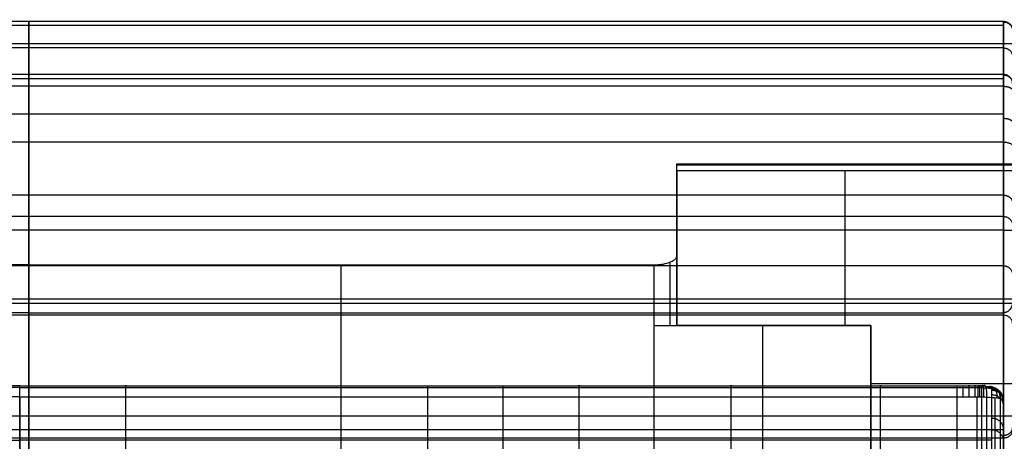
# Model space of a CAD drawing. Header units: millimetres. Extents: x -2518 to 1282, y -1102 to -49.
# Tile 88 of 154: x -1049 to -624, y -233 to -51. Entities that reach past the tile are written whole.
import ezdxf

# ---------------------------------------------------------------- set-up
doc = ezdxf.new("R2010")
doc.units = ezdxf.units.MM
for name, color, linetype, true_color in [('Patt 1$Calque 24', 7, 'Continuous', 0xff000d), ('Patt 1$SOLIDE', 7, 'Continuous', 0x0070ff), ('Patt 1$SOLIDE2', 7, 'Continuous', 0xffffff)]:
    doc.layers.add(name, color=color, linetype=linetype, true_color=true_color)

msp = doc.modelspace()

# ---------------------------------------------------------------- linework, layer by layer
at = {"layer": 'Patt 1$Calque 24'}
for p, q in [((-765.43, -183.2, -305.01), (-765.43, -132.4, -305.01)), ((-765.43, -183.2, -254.51), (-765.43, -152.9, -254.51)), ((-910.43, -342.13, -244.51), (-910.43, -156.96, -244.51)), ((-775.43, -156.96, -244.51), (-775.43, -183.2, -244.51)), ((-768.36, -183.2, -247.44), (-768.36, -155.77, -247.44)), ((-775.43, -183.2, -244.51), (-775.43, -342.13, -244.51)), ((-775.43, -183.2, -244.51), (-681.65, -183.2, -244.51)), ((-681.65, -183.2, -300.01), (-765.43, -183.2, -300.01)), ((-728.54, -183.2, -244.51), (-728.54, -342.13, -244.51)), ((-728.54, -183.2, -355.51), (-728.54, -183.2, -244.51)), ((-681.65, -183.2, -244.51), (-681.65, -183.2, -355.51)), ((-681.65, -183.2, -244.51), (-681.65, -342.13, -244.51)), ((-681.65, -310.5, -300.01), (-681.65, -183.2, -300.01))]:
    msp.add_line(p, q, dxfattribs=at)
at = {"layer": 'Patt 1$Calque 24', "extrusion": (0, 1, 0)}
msp.add_arc((775.43, -254.51, -183.2), 10, 90, 180, dxfattribs=at)
at = {"layer": 'Patt 1$Calque 24'}
msp.add_rational_spline([(-765.43, -116.34, -355.51), (-765.43, -114.83, -355.51), (-765.43, -113.93, -354.3), (-765.43, -113.03, -353.09), (-765.43, -113.46, -351.65)], [1, 0.893797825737, 1, 0.893797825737, 1], degree=2, knots=[187.105039, 187.105039, 187.105039, 189.895357, 189.895357, 192.685675, 192.685675, 192.685675], dxfattribs=at)
for points, degree in [([(-620.43, -113.46, -351.65), (-692.93, -113.46, -351.65), (-765.43, -113.46, -351.65)], 2), ([(-765.43, -152.9, -254.51), (-765.43, -144.36, -275.55), (-765.43, -131.84, -306.38), (-765.43, -113.46, -351.65)], 3), ([(-620.43, -113.93, -354.3), (-692.93, -113.93, -354.3), (-765.43, -113.93, -354.3)], 2), ([(-620.43, -116.34, -355.51), (-692.93, -116.34, -355.51), (-765.43, -116.34, -355.51)], 2), ([(-765.43, -116.34, -355.51), (-765.43, -149.77, -355.51), (-765.43, -183.2, -355.51)], 2), ([(-692.93, -116.34, -355.51), (-692.93, -138.62, -355.51), (-692.93, -160.91, -355.51), (-692.93, -183.2, -355.51)], 3), ([(-1045.43, -156.96, -244.51), (-1180.43, -156.96, -244.51), (-1315.43, -156.96, -244.51)], 2), ([(-1045.43, -156.96, -244.51), (-910.43, -156.96, -244.51), (-775.43, -156.96, -244.51)], 2), ([(-1045.43, -156.96, -244.51), (-1045.43, -249.55, -244.51), (-1045.43, -342.13, -244.51)], 2), ([(-620.43, -171.79, -208.06), (-1045.43, -171.79, -208.06), (-1470.43, -171.79, -208.06)], 2), ([(-620.43, -173.74, -204.32), (-1045.43, -173.74, -204.32), (-1470.43, -173.74, -204.32)], 2), ([(-1045.43, -177.71, -200.51), (-1255.93, -177.71, -200.51), (-1466.43, -177.71, -200.51)], 2), ([(-1045.43, -177.71, -200.51), (-834.93, -177.71, -200.51), (-624.43, -177.71, -200.51)], 2), ([(-1045.43, -177.71, -200.51), (-1045.43, -485.24, -200.51), (-1045.43, -792.77, -200.51), (-1045.43, -1100.31, -200.51)], 3), ([(-624.43, -1100.31, -200.51), (-624.43, -639.01, -200.51), (-624.43, -177.71, -200.51)], 2), ([(-681.65, -183.2, -355.51), (-723.54, -183.2, -355.51), (-765.43, -183.2, -355.51)], 2), ([(-765.43, -183.2, -254.51), (-765.43, -183.2, -305.01), (-765.43, -183.2, -355.51)], 2), ([(-681.65, -300.54, -355.51), (-681.65, -241.87, -355.51), (-681.65, -183.2, -355.51)], 2), ([(-620.43, -208.44, -355.51), (-651.04, -208.44, -355.51), (-681.65, -208.44, -355.51)], 2)]:
    msp.add_open_spline(points, degree=degree, dxfattribs=at)
for points, knots in [([(-775.43, -156.96, -244.51), (-774.74, -156.96, -244.51), (-774.06, -156.94, -244.58), (-772.73, -156.82, -244.85), (-772.08, -156.74, -245.06), (-770.21, -156.41, -245.87), (-769.11, -156.1, -246.64), (-767.3, -155.33, -248.54), (-766.6, -154.88, -249.63), (-765.67, -153.92, -252), (-765.43, -153.41, -253.25), (-765.43, -152.9, -254.51)], [0, 0, 0, 0, 2.057909, 2.057909, 4.11551, 4.11551, 8.239387, 8.239387, 12.330217, 12.330217, 16.418159, 16.418159, 16.418159, 16.418159]), ([(-620.43, -173.6, -204.51), (-620.43, -173.65, -204.44), (-620.43, -173.69, -204.38), (-620.43, -173.74, -204.32), (-620.45, -173.95, -204.04), (-620.49, -174.17, -203.76), (-620.64, -174.68, -203.18), (-620.76, -174.97, -202.88), (-621.06, -175.55, -202.33), (-621.25, -175.84, -202.06), (-621.65, -176.35, -201.62), (-621.86, -176.57, -201.43), (-622.24, -176.9, -201.16), (-622.38, -177.01, -201.06), (-622.7, -177.22, -200.9), (-622.87, -177.31, -200.82), (-623.16, -177.45, -200.71), (-623.28, -177.5, -200.67), (-623.48, -177.56, -200.62), (-623.56, -177.59, -200.6), (-623.79, -177.64, -200.55), (-623.95, -177.67, -200.53), (-624.16, -177.69, -200.52), (-624.21, -177.7, -200.51), (-624.29, -177.7, -200.51), (-624.32, -177.7, -200.51), (-624.36, -177.71, -200.51), (-624.38, -177.71, -200.51), (-624.4, -177.71, -200.51), (-624.42, -177.71, -200.51), (-624.43, -177.71, -200.51)], [0, 0, 0, 0, 0.229358, 0.229358, 0.229358, 1.299051, 1.299051, 2.591565, 2.591565, 3.883697, 3.883697, 4.959429, 4.959429, 5.577891, 5.577891, 6.196745, 6.196745, 6.608174, 6.608174, 6.849396, 6.849396, 7.335348, 7.335348, 7.497773, 7.497773, 7.57897, 7.57897, 7.619565, 7.619565, 7.660162, 7.660162, 7.660162, 7.660162])]:
    msp.add_open_spline(points, degree=3, knots=knots, dxfattribs=at)
at = {"layer": 'Patt 1$SOLIDE', "extrusion": (-1, 0, 0)}
msp.add_arc((61.42, 338.73, 624.43), 10, 90, 193.7653, dxfattribs=at)
at = {"layer": 'Patt 1$SOLIDE'}
for points in [[(-624.43, -51.71, 336.35), (-1045.43, -51.71, 336.35), (-1466.43, -51.71, 336.35)], [(-624.43, -53.55, 344.9), (-1045.43, -53.55, 344.9), (-1466.43, -53.55, 344.9)], [(-1045.43, -51.71, 336.35), (-1045.43, -63.19, 302.62), (-1045.43, -74.67, 268.9)], [(-624.43, -51.71, 336.35), (-624.43, -63.19, 302.62), (-624.43, -74.67, 268.9)], [(-624.43, -61.42, 348.73), (-1045.43, -61.42, 348.73), (-1466.43, -61.42, 348.73)], [(-624.43, -63.19, 302.62), (-1045.43, -63.19, 302.62), (-1466.43, -63.19, 302.62)], [(-1045.43, -222.47, 348.73), (-1045.43, -141.95, 348.73), (-1045.43, -61.42, 348.73)], [(-624.43, -222.47, 348.73), (-624.43, -141.95, 348.73), (-624.43, -61.42, 348.73)], [(-624.43, -74.67, 268.9), (-1045.43, -74.67, 268.9), (-1466.43, -74.67, 268.9)], [(-624.43, -76.52, 265.1), (-1045.43, -76.52, 265.1), (-1466.43, -76.52, 265.1)], [(-624.43, -79.77, 262.4), (-1045.43, -79.77, 262.4), (-1466.43, -79.77, 262.4)], [(-1045.43, -79.77, 262.4), (-1045.43, -91.83, 256.13), (-1045.43, -103.89, 249.87)], [(-624.43, -79.77, 262.4), (-624.43, -91.83, 256.13), (-624.43, -103.89, 249.87)], [(-624.43, -91.83, 256.13), (-1045.43, -91.83, 256.13), (-1466.43, -91.83, 256.13)], [(-624.43, -103.89, 249.87), (-1045.43, -103.89, 249.87), (-1466.43, -103.89, 249.87)], [(-624.43, -126.85, 229.59), (-1045.43, -126.85, 229.59), (-1466.43, -126.85, 229.59)], [(-624.43, -136.06, 200.92), (-1045.43, -136.06, 200.92), (-1466.43, -136.06, 200.92)], [(-1045.43, -136.06, 200.92), (-1045.43, -157.42, 0.62), (-1045.43, -178.77, -199.68)], [(-624.43, -136.06, 200.92), (-624.43, -157.42, 0.62), (-624.43, -178.77, -199.68)], [(-624.43, -141.95, 348.73), (-1045.43, -141.95, 348.73), (-1466.43, -141.95, 348.73)], [(-624.43, -157.42, 0.62), (-1045.43, -157.42, 0.62), (-1466.43, -157.42, 0.62)], [(-624.43, -178.77, -199.68), (-1045.43, -178.77, -199.68), (-1466.43, -178.77, -199.68)], [(-1045.43, -178.77, -199.68), (-1045.43, -635.29, -200.4), (-1045.43, -1091.82, -201.11)], [(-624.43, -178.77, -199.68), (-624.43, -635.29, -200.4), (-624.43, -1091.82, -201.11)], [(-624.43, -222.47, 348.73), (-1045.43, -222.47, 348.73), (-1466.43, -222.47, 348.73)], [(-624.43, -228.35, 346.82), (-1045.43, -228.35, 346.82), (-1466.43, -228.35, 346.82)], [(-624.43, -231.98, 341.83), (-1045.43, -231.98, 341.83), (-1466.43, -231.98, 341.83)], [(-1045.43, -353.89, -108.26), (-1045.43, -292.94, 116.79), (-1045.43, -231.98, 341.83)], [(-624.43, -353.89, -108.26), (-624.43, -292.94, 116.79), (-624.43, -231.98, 341.83)]]:
    msp.add_open_spline(points, degree=2, dxfattribs=at)
msp.add_rational_spline([(-1045.43, -61.42, 348.73), (-1045.43, -56.55, 348.73), (-1045.43, -53.55, 344.9), (-1045.43, -50.55, 341.08), (-1045.43, -51.71, 336.35)], [1, 0.899242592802, 1, 0.899242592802, 1], degree=2, knots=[8411.832073, 8411.832073, 8411.832073, 8420.8873, 8420.8873, 8429.942526, 8429.942526, 8429.942526], dxfattribs=at)
for points, knots in [([(-624.43, -51.71, 336.35), (-624.21, -51.71, 336.35), (-623.77, -51.74, 336.36), (-623.11, -51.9, 336.41), (-622.46, -52.18, 336.49), (-621.86, -52.58, 336.61), (-621.34, -53.08, 336.76), (-620.92, -53.65, 336.93), (-620.63, -54.28, 337.11), (-620.47, -54.92, 337.29), (-620.43, -55.34, 337.41), (-620.43, -55.55, 337.47)], [0, 0, 0, 0, 0.647554, 1.330635, 2.041607, 2.770486, 3.505639, 4.23482, 4.946366, 5.630242, 6.278737, 6.278737, 6.278737, 6.278737]), ([(-620.43, -78.52, 270), (-620.43, -78.32, 269.94), (-620.47, -77.89, 269.82), (-620.63, -77.25, 269.64), (-620.92, -76.62, 269.46), (-621.34, -76.05, 269.3), (-621.86, -75.55, 269.15), (-622.46, -75.15, 269.04), (-623.11, -74.87, 268.95), (-623.77, -74.71, 268.91), (-624.21, -74.67, 268.9), (-624.43, -74.67, 268.9)], [-6.279142, -6.279142, -6.279142, -6.279142, -5.630607, -4.94667, -4.235047, -3.505787, -2.770568, -2.041642, -1.330645, -0.647555, 0, 0, 0, 0]), ([(-624.43, -103.89, 249.87), (-624.21, -103.89, 249.87), (-623.77, -103.91, 249.9), (-623.11, -103.98, 250.05), (-622.46, -104.12, 250.31), (-621.86, -104.3, 250.67), (-621.34, -104.54, 251.14), (-620.92, -104.81, 251.67), (-620.63, -105.11, 252.25), (-620.47, -105.41, 252.84), (-620.43, -105.61, 253.24), (-620.43, -105.71, 253.43)], [0, 0, 0, 0, 0.647551, 1.330604, 2.041488, 2.770183, 3.505018, 4.233722, 4.944621, 5.627693, 6.275045, 6.275045, 6.275045, 6.275045]), ([(-624.43, -136.06, 200.92), (-624.21, -136.06, 200.92), (-623.77, -136.1, 200.93), (-623.11, -136.27, 200.94), (-622.46, -136.56, 200.96), (-621.86, -136.97, 200.99), (-621.34, -137.49, 201.03), (-620.92, -138.09, 201.07), (-620.63, -138.73, 201.12), (-620.47, -139.4, 201.16), (-620.43, -139.84, 201.2), (-620.43, -140.05, 201.21)], [0, 0, 0, 0, 0.647553, 1.330629, 2.04158, 2.770406, 3.505445, 4.234421, 4.945643, 5.629063, 6.27698, 6.27698, 6.27698, 6.27698]), ([(-620.43, -182.37, -195.69), (-620.43, -182.18, -195.9), (-620.46, -181.78, -196.34), (-620.63, -181.19, -197), (-620.92, -180.61, -197.65), (-621.33, -180.07, -198.24), (-621.84, -179.6, -198.76), (-622.44, -179.23, -199.18), (-623.09, -178.96, -199.48), (-623.76, -178.81, -199.65), (-624.21, -178.77, -199.68), (-624.43, -178.77, -199.68)], [-7.393482, -7.393482, -7.393482, -7.393482, -6.524584, -5.619086, -4.700267, -3.793873, -2.923524, -2.106044, -1.348636, -0.649258, 0, 0, 0, 0]), ([(-620.43, -228.15, 340.68), (-620.43, -228.36, 340.74), (-620.47, -228.78, 340.87), (-620.63, -229.42, 341.07), (-620.92, -230.04, 341.25), (-621.34, -230.61, 341.43), (-621.86, -231.11, 341.57), (-622.46, -231.51, 341.69), (-623.11, -231.79, 341.78), (-623.77, -231.95, 341.82), (-624.21, -231.98, 341.83), (-624.43, -231.98, 341.83)], [-6.276425, -6.276425, -6.276425, -6.276425, -5.628553, -4.945217, -4.234101, -3.505235, -2.77029, -2.04153, -1.330615, -0.647552, 0, 0, 0, 0])]:
    msp.add_open_spline(points, degree=3, knots=knots, dxfattribs=at)
for points, weights in [([(-624.43, -51.96, 341.99), (-620.43, -51.96, 341.99), (-620.43, -55.75, 340.69)], [1, 0.707106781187, 1]), ([(-620.43, -61.42, 344.73), (-620.43, -61.42, 348.73), (-624.43, -61.42, 348.73)], [1, 0.707106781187, 1]), ([(-624.43, -63.22, 302.53), (-620.43, -63.22, 302.53), (-620.43, -67.01, 303.82)], [1, 0.707106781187, 1]), ([(-1045.43, -74.67, 268.9), (-1045.43, -75.75, 264.5), (-1045.43, -79.77, 262.4)], [1, 0.910809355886, 1]), ([(-624.43, -74.67, 268.9), (-624.43, -75.75, 264.5), (-624.43, -79.77, 262.4)], [1, 0.910809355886, 1]), ([(-624.43, -74.89, 268.14), (-620.43, -74.89, 268.14), (-620.43, -78.69, 269.39)], [1, 0.707106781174, 1]), ([(-624.43, -79.77, 262.4), (-620.43, -79.77, 262.4), (-620.43, -81.62, 265.95)], [1, 0.707106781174, 1]), ([(-624.43, -93.61, 255.21), (-620.43, -93.61, 255.21), (-620.43, -95.45, 258.76)], [1, 0.707106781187, 1]), ([(-1045.43, -103.89, 249.87), (-1045.43, -134.72, 234.39), (-1045.43, -136.06, 200.92)], [1, 0.872810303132, 1]), ([(-624.43, -103.89, 249.87), (-624.43, -134.72, 234.39), (-624.43, -136.06, 200.92)], [1, 0.872810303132, 1]), ([(-624.43, -103.89, 249.87), (-624.4, -103.89, 249.87), (-624.38, -103.89, 249.87)], [1, 0.997304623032, 0.994658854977]), ([(-624.43, -126.85, 229.59), (-620.43, -126.85, 229.59), (-620.43, -130.19, 231.79)], [1, 0.707106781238, 1]), ([(-624.43, -136.06, 200.92), (-624.4, -136.06, 200.92), (-624.38, -136.06, 200.92)], [0.999999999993, 0.997303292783, 0.994656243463]), ([(-624.43, -141.95, 348.73), (-620.43, -141.95, 348.73), (-620.43, -141.95, 344.73)], [1, 0.707106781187, 1]), ([(-624.43, -157.42, 0.62), (-620.43, -157.42, 0.62), (-620.43, -161.39, 1.04)], [1, 0.707106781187, 1]), ([(-1045.43, -231.98, 341.83), (-1045.43, -229.73, 348.73), (-1045.43, -222.47, 348.73)], [1, 0.809376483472, 1]), ([(-624.43, -231.98, 341.83), (-624.43, -229.73, 348.73), (-624.43, -222.47, 348.73)], [1, 0.809376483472, 1]), ([(-620.43, -222.47, 344.73), (-620.43, -222.47, 348.73), (-624.43, -222.47, 348.73)], [1, 0.707106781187, 1]), ([(-624.43, -230.67, 344.46), (-620.43, -230.67, 344.46), (-620.43, -227.39, 342.17)], [1, 0.707106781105, 1])]:
    msp.add_rational_spline(points, weights, degree=2, dxfattribs=at)
at = {"layer": 'Patt 1$SOLIDE2'}
for p, q in [((-1003.51, -339.07, 389.67), (-1003.51, -214.1, 389.67)), ((-873.02, -339.07, 389.67), (-873.02, -214.1, 389.67)), ((-840.44, -339.07, 389.67), (-840.44, -214.1, 389.67)), ((-807.66, -339.07, 389.67), (-807.66, -214.1, 389.67)), ((-742.02, -339.07, 389.67), (-742.02, -214.1, 389.67)), ((-677.55, -339.07, 389.67), (-677.55, -214.1, 389.67)), ((-644.39, -339.07, 389.67), (-644.39, -214.1, 389.67)), ((-635.82, -339.07, 389.67), (-635.82, -214.1, 389.67)), ((-633.68, -339.08, 389.66), (-633.68, -214.1, 389.66)), ((-631.64, -339.28, 389.36), (-631.64, -214.15, 389.36)), ((-628.02, -340.43, 387.64), (-628.02, -214.43, 387.64)), ((-624.38, -344.72, 381.12), (-624.38, -215.53, 381.12)), ((-624.36, -346.78, 379.17), (-624.36, -216.08, 379.17)), ((-624.36, -349.14, 377.21), (-624.36, -216.74, 377.21)), ((-624.36, -353.61, 373.33), (-624.36, -218.03, 373.33))]:
    msp.add_line(p, q, dxfattribs=at)
for points, weights, knots in [([(-1049.36, -210.08, 387.82), (-1064.64, -210.08, 387.82), (-1079.93, -210.08, 387.82), (-1095.21, -210.08, 387.82), (-1138.71, -210.08, 387.82), (-1182.21, -210.08, 387.81), (-1225.7, -210.08, 387.82), (-1236.56, -210.08, 387.82), (-1247.42, -210.08, 387.82), (-1258.28, -210.08, 387.82), (-1269.21, -210.08, 387.82), (-1280.14, -210.08, 387.82), (-1291.06, -210.08, 387.82), (-1312.94, -210.08, 387.82), (-1334.82, -210.08, 387.82), (-1356.7, -210.08, 387.82), (-1378.19, -210.08, 387.82), (-1399.68, -210.08, 387.82), (-1421.17, -210.08, 387.82), (-1432.22, -210.08, 387.82), (-1443.28, -210.08, 387.82), (-1454.33, -210.08, 387.82), (-1455.2, -210.08, 387.82), (-1456.97, -210.08, 387.82), (-1459.54, -210.08, 387.82), (-1461.75, -210.08, 387.82), (-1463.23, -210.08, 387.82), (-1464.18, -210.08, 387.82), (-1464.51, -210.08, 387.82), (-1465, -210.08, 387.81)], [0.79732246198, 0.797322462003, 0.797322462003, 0.797322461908, 0.797322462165, 0.797322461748, 0.797322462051, 0.797322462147, 0.797322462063, 0.797322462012, 0.797322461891, 0.797322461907, 0.797322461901, 0.797322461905, 0.797322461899, 0.797322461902, 0.797322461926, 0.797322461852, 0.797322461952, 0.797322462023, 0.797322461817, 0.79732246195, 0.797322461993, 0.797340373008, 0.797316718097, 0.797329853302, 0.797311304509, 0.797350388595, 0.797259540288, 0.797415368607], [747.253732, 747.253732, 747.253732, 747.253732, 793.104807, 793.104807, 793.104807, 923.597965, 923.597965, 923.597965, 956.177689, 956.177689, 956.177689, 988.95428, 988.95428, 988.95428, 1054.593512, 1054.593512, 1054.593512, 1119.061309, 1119.061309, 1119.061309, 1152.225148, 1152.225148, 1152.225148, 1154.836463, 1157.447778, 1160.059094, 1161.364752, 1162.01758, 1162.670409, 1162.670409, 1162.670409, 1162.670409]), ([(-1049.36, -210.08, 387.82), (-1034.08, -210.08, 387.82), (-1018.79, -210.08, 387.82), (-1003.51, -210.08, 387.82), (-960.01, -210.08, 387.82), (-916.51, -210.08, 387.81), (-873.02, -210.08, 387.82), (-862.16, -210.08, 387.82), (-851.3, -210.08, 387.82), (-840.44, -210.08, 387.82), (-829.51, -210.08, 387.82), (-818.59, -210.08, 387.82), (-807.66, -210.08, 387.82), (-785.78, -210.08, 387.82), (-763.9, -210.08, 387.82), (-742.02, -210.08, 387.82), (-720.53, -210.08, 387.82), (-699.04, -210.08, 387.82), (-677.55, -210.08, 387.82), (-666.5, -210.08, 387.82), (-655.44, -210.08, 387.82), (-644.39, -210.08, 387.82), (-643.52, -210.08, 387.82), (-641.75, -210.08, 387.82), (-639.18, -210.08, 387.82), (-636.97, -210.08, 387.82), (-635.5, -210.08, 387.82), (-634.55, -210.08, 387.82), (-634.21, -210.08, 387.82), (-633.72, -210.08, 387.81)], [0.79732246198, 0.797322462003, 0.797322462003, 0.797322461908, 0.797322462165, 0.797322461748, 0.797322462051, 0.797322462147, 0.797322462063, 0.797322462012, 0.797322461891, 0.797322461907, 0.797322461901, 0.797322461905, 0.797322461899, 0.797322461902, 0.797322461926, 0.797322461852, 0.797322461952, 0.797322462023, 0.797322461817, 0.79732246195, 0.797322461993, 0.797340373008, 0.797316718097, 0.797329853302, 0.797311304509, 0.797350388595, 0.797259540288, 0.797415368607], [747.253732, 747.253732, 747.253732, 747.253732, 793.104807, 793.104807, 793.104807, 923.597965, 923.597965, 923.597965, 956.177689, 956.177689, 956.177689, 988.95428, 988.95428, 988.95428, 1054.593512, 1054.593512, 1054.593512, 1119.061309, 1119.061309, 1119.061309, 1152.225148, 1152.225148, 1152.225148, 1154.836463, 1157.447778, 1160.059094, 1161.364752, 1162.01758, 1162.670409, 1162.670409, 1162.670409, 1162.670409]), ([(-633.72, -210.08, 387.81), (-633.48, -210.08, 387.79), (-632.83, -210.1, 387.73), (-630.63, -210.22, 387.28), (-628.4, -210.57, 385.94), (-626.77, -211.13, 383.8), (-626.18, -211.48, 382.46), (-625.88, -211.82, 381.19), (-625.81, -212, 380.52), (-625.81, -212.11, 380.08)], [0.797415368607, 0.797492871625, 0.797954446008, 0.801133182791, 0.810648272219, 0.825269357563, 0.834289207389, 0.842824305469, 0.847334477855, 0.850235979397], [1162.670409, 1162.670409, 1162.670409, 1162.670409, 1163.078744, 1163.679094, 1166.252528, 1167.364832, 1168.605775, 1169.089319, 1169.98651, 1169.98651, 1169.98651, 1169.98651]), ([(-625.81, -212.11, 380.08), (-625.82, -212.14, 379.95), (-625.82, -212.15, 379.93), (-625.82, -212.18, 379.8), (-625.82, -212.25, 379.59), (-625.82, -212.34, 379.29), (-625.82, -212.45, 378.98), (-625.83, -212.52, 378.75), (-625.83, -212.58, 378.58), (-625.83, -212.62, 378.45), (-625.83, -212.66, 378.33), (-625.83, -212.69, 378.26), (-625.83, -212.7, 378.22)], [0.850235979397, 0.852037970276, 0.851710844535, 0.852579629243, 0.852813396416, 0.853411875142, 0.853480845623, 0.853671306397, 0.853663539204, 0.853703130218, 0.853656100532, 0.853610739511, 0.853551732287], [1169.98651, 1169.98651, 1169.98651, 1169.98651, 1170.05438, 1170.12225, 1170.257989, 1170.732449, 1171.021666, 1171.310883, 1171.46108, 1171.611277, 1171.74658, 1171.881883, 1171.881883, 1171.881883, 1171.881883]), ([(-625.83, -212.7, 378.22), (-625.83, -213.35, 376.27), (-625.83, -214, 374.33), (-625.82, -214.65, 372.38), (-625.82, -218.02, 362.32), (-625.82, -223.07, 347.24), (-625.82, -229.8, 327.12), (-625.83, -233.18, 317.08), (-625.83, -234.84, 312.05), (-625.83, -238.2, 301.85), (-625.83, -241.57, 291.66), (-625.83, -244.94, 281.47), (-625.83, -248.27, 271.36), (-625.83, -251.61, 261.25), (-625.83, -254.95, 251.15), (-625.83, -261.63, 230.9), (-625.83, -268.32, 210.66), (-625.83, -275, 190.41), (-625.83, -278.33, 180.33), (-625.83, -281.66, 170.24), (-625.83, -284.99, 160.15), (-625.83, -288.34, 150.03), (-625.83, -291.68, 139.91), (-625.83, -295.02, 129.79), (-625.82, -301.66, 109.69), (-625.82, -308.29, 89.59), (-625.82, -314.93, 69.49), (-625.82, -316.61, 64.39), (-625.83, -318.3, 59.28), (-625.83, -319.99, 54.18)], [0.853551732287, 0.853549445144, 0.853547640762, 0.853546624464, 0.853550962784, 0.853555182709, 0.853556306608, 0.853555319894, 0.853554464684, 0.853554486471, 0.853554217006, 0.853553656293, 0.853552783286, 0.853552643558, 0.853553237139, 0.853553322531, 0.853553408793, 0.853553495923, 0.853554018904, 0.853554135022, 0.853553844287, 0.853553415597, 0.853552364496, 0.853550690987, 0.853547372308, 0.853550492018, 0.85356005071, 0.853562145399, 0.853560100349, 0.85355391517], [1171.881883, 1171.881883, 1171.881883, 1171.881883, 1178.553198, 1178.553198, 1178.553198, 1213.041705, 1230.285958, 1247.530212, 1247.530212, 1247.530212, 1282.445431, 1282.445431, 1282.445431, 1317.058112, 1317.058112, 1317.058112, 1386.40252, 1386.40252, 1386.40252, 1420.948732, 1420.948732, 1420.948732, 1455.617121, 1455.617121, 1455.617121, 1524.456713, 1524.456713, 1524.456713, 1541.943349, 1541.943349, 1541.943349, 1541.943349])]:
    msp.add_rational_spline(points, weights, degree=3, knots=knots, dxfattribs=at)
for points, degree, knots in [([(-1049.36, -209.32, 383.76), (-1064.65, -209.32, 383.76), (-1079.93, -209.32, 383.76), (-1095.21, -209.31, 383.76), (-1138.71, -209.31, 383.76), (-1182.21, -209.32, 383.75), (-1225.71, -209.32, 383.76), (-1236.57, -209.32, 383.76), (-1247.43, -209.32, 383.76), (-1258.29, -209.32, 383.76), (-1269.21, -209.31, 383.76), (-1280.14, -209.31, 383.76), (-1291.06, -209.31, 383.76), (-1312.94, -209.31, 383.76), (-1334.82, -209.31, 383.76), (-1356.7, -209.31, 383.76), (-1378.19, -209.31, 383.76), (-1399.68, -209.31, 383.76), (-1421.17, -209.31, 383.76), (-1432.23, -209.32, 383.76), (-1443.28, -209.32, 383.76), (-1454.34, -209.32, 383.76), (-1455.21, -209.32, 383.76), (-1456.94, -209.32, 383.76), (-1459.56, -209.31, 383.76), (-1461.73, -209.32, 383.76), (-1463.26, -209.31, 383.76), (-1464.12, -209.31, 383.76), (-1464.57, -209.32, 383.76), (-1464.77, -209.32, 383.75)], 3, [747.252037, 747.252037, 747.252037, 747.252037, 793.104807, 793.104807, 793.104807, 923.597965, 923.597965, 923.597965, 956.177689, 956.177689, 956.177689, 988.95428, 988.95428, 988.95428, 1054.593512, 1054.593512, 1054.593512, 1119.061309, 1119.061309, 1119.061309, 1152.225148, 1152.225148, 1152.225148, 1154.836463, 1157.447778, 1160.059094, 1161.364752, 1162.01758, 1162.670409, 1162.670409, 1162.670409, 1162.670409]), ([(-1049.36, -214.1, 389.67), (-1049.36, -212.51, 389.67), (-1049.36, -211.02, 388.98), (-1049.36, -209.13, 386.65), (-1049.36, -208.85, 385.14), (-1049.36, -209.32, 383.76)], 3, [0, 0, 0, 0, 4.841502, 4.841502, 9.683005, 9.683005, 9.683005, 9.683005]), ([(-1049.36, -209.32, 383.76), (-1034.08, -209.32, 383.76), (-1018.79, -209.32, 383.76), (-1003.51, -209.31, 383.76), (-960.01, -209.31, 383.76), (-916.51, -209.32, 383.75), (-873.01, -209.32, 383.76), (-862.15, -209.32, 383.76), (-851.29, -209.32, 383.76), (-840.43, -209.32, 383.76), (-829.51, -209.31, 383.76), (-818.58, -209.31, 383.76), (-807.66, -209.31, 383.76), (-785.78, -209.31, 383.76), (-763.9, -209.31, 383.76), (-742.02, -209.31, 383.76), (-720.53, -209.31, 383.76), (-699.04, -209.31, 383.76), (-677.55, -209.31, 383.76), (-666.5, -209.32, 383.76), (-655.44, -209.32, 383.76), (-644.39, -209.32, 383.76), (-643.52, -209.32, 383.76), (-641.78, -209.32, 383.76), (-639.16, -209.31, 383.76), (-636.99, -209.32, 383.76), (-635.46, -209.31, 383.76), (-634.6, -209.31, 383.76), (-634.15, -209.32, 383.76), (-633.95, -209.32, 383.75)], 3, [747.252037, 747.252037, 747.252037, 747.252037, 793.104807, 793.104807, 793.104807, 923.597965, 923.597965, 923.597965, 956.177689, 956.177689, 956.177689, 988.95428, 988.95428, 988.95428, 1054.593512, 1054.593512, 1054.593512, 1119.061309, 1119.061309, 1119.061309, 1152.225148, 1152.225148, 1152.225148, 1154.836463, 1157.447778, 1160.059094, 1161.364752, 1162.01758, 1162.670409, 1162.670409, 1162.670409, 1162.670409]), ([(-1049.36, -320.55, 47.83), (-1049.36, -276.66, 180.74), (-1049.36, -232.77, 313.66), (-1049.36, -221.05, 348.71), (-1049.36, -209.32, 383.76)], 2, [6.309588, 6.309588, 6.309588, 309.818101, 309.818101, 389.941677, 389.941677, 389.941677]), ([(-633.95, -209.32, 383.75), (-633.81, -209.32, 383.75), (-633.48, -209.33, 383.72), (-632.31, -209.4, 383.49), (-631.06, -209.63, 382.8), (-630.07, -210.02, 381.64), (-629.68, -210.28, 380.89), (-629.45, -210.52, 380.15), (-629.39, -210.66, 379.75), (-629.37, -210.74, 379.49)], 3, [1162.670409, 1162.670409, 1162.670409, 1162.670409, 1163.078744, 1163.679094, 1166.252528, 1167.364832, 1168.605775, 1169.089319, 1169.98651, 1169.98651, 1169.98651, 1169.98651]), ([(-629.36, -211.3, 377.83), (-629.36, -211.29, 377.87), (-629.36, -211.26, 377.95), (-629.36, -211.22, 378.07), (-629.36, -211.18, 378.2), (-629.36, -211.12, 378.37), (-629.36, -211.05, 378.58), (-629.36, -210.95, 378.89), (-629.36, -210.86, 379.15), (-629.37, -210.79, 379.35), (-629.37, -210.76, 379.43), (-629.37, -210.75, 379.47), (-629.37, -210.74, 379.49)], 3, [-1171.881883, -1171.881883, -1171.881883, -1171.881883, -1171.74658, -1171.611277, -1171.46108, -1171.310883, -1171.021666, -1170.732449, -1170.257989, -1170.12225, -1170.05438, -1169.98651, -1169.98651, -1169.98651, -1169.98651]), ([(-629.36, -318.58, 53.79), (-629.36, -316.9, 58.9), (-629.36, -315.21, 64), (-629.36, -313.53, 69.11), (-629.36, -306.89, 89.21), (-629.36, -300.25, 109.3), (-629.36, -293.62, 129.4), (-629.36, -290.28, 139.52), (-629.36, -286.93, 149.65), (-629.36, -283.59, 159.77), (-629.36, -280.26, 169.85), (-629.36, -276.93, 179.94), (-629.36, -273.6, 190.02), (-629.36, -266.91, 210.27), (-629.36, -260.23, 230.52), (-629.36, -253.54, 250.76), (-629.36, -250.21, 260.87), (-629.36, -246.87, 270.97), (-629.36, -243.53, 281.08), (-629.36, -240.17, 291.27), (-629.36, -236.8, 301.47), (-629.36, -233.44, 311.66), (-629.36, -231.78, 316.69), (-629.36, -228.4, 326.72), (-629.36, -221.67, 346.85), (-629.36, -216.62, 361.93), (-629.36, -213.25, 371.99), (-629.36, -212.6, 373.94), (-629.36, -211.95, 375.88), (-629.36, -211.3, 377.83)], 3, [-1541.943349, -1541.943349, -1541.943349, -1541.943349, -1524.456713, -1524.456713, -1524.456713, -1455.617121, -1455.617121, -1455.617121, -1420.948732, -1420.948732, -1420.948732, -1386.40252, -1386.40252, -1386.40252, -1317.058112, -1317.058112, -1317.058112, -1282.445431, -1282.445431, -1282.445431, -1247.530212, -1247.530212, -1247.530212, -1230.285958, -1213.041705, -1178.553198, -1178.553198, -1178.553198, -1171.881883, -1171.881883, -1171.881883, -1171.881883]), ([(-1049.36, -214.1, 389.67), (-1064.64, -214.1, 389.67), (-1079.93, -214.1, 389.67), (-1095.21, -214.1, 389.67), (-1138.71, -214.1, 389.67), (-1182.21, -214.1, 389.67), (-1225.7, -214.1, 389.67), (-1236.56, -214.1, 389.67), (-1247.42, -214.1, 389.67), (-1258.28, -214.1, 389.67), (-1269.21, -214.1, 389.67), (-1280.14, -214.1, 389.67), (-1291.06, -214.1, 389.67), (-1312.94, -214.1, 389.67), (-1334.82, -214.1, 389.67), (-1356.7, -214.1, 389.67), (-1378.19, -214.1, 389.67), (-1399.68, -214.1, 389.67), (-1421.17, -214.1, 389.67), (-1432.22, -214.1, 389.67), (-1443.28, -214.1, 389.67), (-1454.33, -214.1, 389.67), (-1455.2, -214.1, 389.67), (-1456.98, -214.1, 389.67), (-1459.54, -214.1, 389.67), (-1461.75, -214.1, 389.67), (-1463.22, -214.1, 389.67), (-1464.19, -214.09, 389.67), (-1464.5, -214.1, 389.68), (-1465.04, -214.1, 389.66)], 3, [747.253775, 747.253775, 747.253775, 747.253775, 793.104807, 793.104807, 793.104807, 923.597965, 923.597965, 923.597965, 956.177689, 956.177689, 956.177689, 988.95428, 988.95428, 988.95428, 1054.593512, 1054.593512, 1054.593512, 1119.061309, 1119.061309, 1119.061309, 1152.225148, 1152.225148, 1152.225148, 1154.836463, 1157.447778, 1160.059094, 1161.364752, 1162.01758, 1162.670409, 1162.670409, 1162.670409, 1162.670409]), ([(-1049.36, -214.1, 389.67), (-1034.08, -214.1, 389.67), (-1018.79, -214.1, 389.67), (-1003.51, -214.1, 389.67), (-960.01, -214.1, 389.67), (-916.51, -214.1, 389.67), (-873.02, -214.1, 389.67), (-862.16, -214.1, 389.67), (-851.3, -214.1, 389.67), (-840.44, -214.1, 389.67), (-829.51, -214.1, 389.67), (-818.59, -214.1, 389.67), (-807.66, -214.1, 389.67), (-785.78, -214.1, 389.67), (-763.9, -214.1, 389.67), (-742.02, -214.1, 389.67), (-720.53, -214.1, 389.67), (-699.04, -214.1, 389.67), (-677.55, -214.1, 389.67), (-666.5, -214.1, 389.67), (-655.44, -214.1, 389.67), (-644.39, -214.1, 389.67), (-643.52, -214.1, 389.67), (-641.74, -214.1, 389.67), (-639.18, -214.1, 389.67), (-636.97, -214.1, 389.67), (-635.5, -214.1, 389.67), (-634.53, -214.09, 389.67), (-634.22, -214.1, 389.68), (-633.68, -214.1, 389.66)], 3, [747.253775, 747.253775, 747.253775, 747.253775, 793.104807, 793.104807, 793.104807, 923.597965, 923.597965, 923.597965, 956.177689, 956.177689, 956.177689, 988.95428, 988.95428, 988.95428, 1054.593512, 1054.593512, 1054.593512, 1119.061309, 1119.061309, 1119.061309, 1152.225148, 1152.225148, 1152.225148, 1154.836463, 1157.447778, 1160.059094, 1161.364752, 1162.01758, 1162.670409, 1162.670409, 1162.670409, 1162.670409]), ([(-633.68, -214.1, 389.66), (-633.41, -214.1, 389.65), (-632.7, -214.11, 389.58), (-630.29, -214.18, 389.12), (-627.75, -214.42, 387.72), (-625.77, -214.8, 385.39), (-625, -215.06, 383.88), (-624.55, -215.3, 382.42), (-624.42, -215.44, 381.63), (-624.38, -215.53, 381.12)], 3, [1162.670409, 1162.670409, 1162.670409, 1162.670409, 1163.078744, 1163.679094, 1166.252528, 1167.364832, 1168.605775, 1169.089319, 1169.98651, 1169.98651, 1169.98651, 1169.98651]), ([(-624.38, -215.53, 381.12), (-624.37, -215.53, 380.94), (-624.37, -215.55, 380.93), (-624.37, -215.57, 380.77), (-624.36, -215.63, 380.6), (-624.36, -215.67, 380.43), (-624.36, -215.71, 380.32)], 3, [1169.9865102, 1169.9865102, 1169.9865102, 1169.9865102, 1170.0543799, 1170.1222496, 1170.2579891, 1170.5994197, 1170.5994197, 1170.5994197, 1170.5994197]), ([(-624.36, -215.71, 380.32), (-624.36, -215.72, 380.28), (-624.36, -215.76, 380.14), (-624.36, -215.83, 379.93), (-624.36, -215.9, 379.7), (-624.36, -215.96, 379.53), (-624.36, -216, 379.39), (-624.36, -216.04, 379.28), (-624.36, -216.07, 379.2), (-624.36, -216.08, 379.17)], 3, [1170.59942, 1170.59942, 1170.59942, 1170.59942, 1170.732449, 1171.021666, 1171.310883, 1171.46108, 1171.611277, 1171.74658, 1171.881883, 1171.881883, 1171.881883, 1171.881883]), ([(-624.36, -218.03, 373.33), (-624.36, -221.4, 363.27), (-624.36, -226.45, 348.19), (-624.36, -233.17, 328.07), (-624.36, -236.56, 318.02), (-624.36, -238.22, 312.98)], 3, [1178.553198, 1178.553198, 1178.553198, 1178.553198, 1213.041705, 1230.285958, 1247.530212, 1247.530212, 1247.530212, 1247.530212])]:
    msp.add_open_spline(points, degree=degree, knots=knots, dxfattribs=at)
for points, weights in [([(-1003.51, -214.1, 389.67), (-1003.51, -207.34, 389.67), (-1003.51, -209.31, 383.76)], [1, 0.594644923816, 1]), ([(-873.02, -214.1, 389.67), (-873.02, -207.34, 389.67), (-873.02, -209.32, 383.76)], [1, 0.594644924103, 1]), ([(-840.44, -214.1, 389.67), (-840.44, -207.34, 389.67), (-840.44, -209.32, 383.76)], [1, 0.594644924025, 1]), ([(-807.66, -214.1, 389.67), (-807.66, -207.34, 389.67), (-807.66, -209.31, 383.76)], [1, 0.594644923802, 1]), ([(-742.02, -214.1, 389.67), (-742.02, -207.34, 389.67), (-742.02, -209.31, 383.76)], [1, 0.594644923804, 1]), ([(-677.55, -214.1, 389.67), (-677.55, -207.34, 389.67), (-677.55, -209.31, 383.76)], [1, 0.594644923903, 1]), ([(-644.39, -214.1, 389.67), (-644.39, -207.34, 389.67), (-644.39, -209.32, 383.76)], [1, 0.5946449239, 1]), ([(-641.76, -214.1, 389.67), (-641.75, -207.34, 389.67), (-641.78, -209.32, 383.76)], [1, 0.594663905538, 1]), ([(-639.17, -214.1, 389.67), (-639.17, -207.34, 389.67), (-639.17, -209.31, 383.76)], [1, 0.594646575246, 1]), ([(-636.56, -214.1, 389.67), (-636.56, -207.34, 389.67), (-636.56, -209.31, 383.76)], [1, 0.59464382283, 1]), ([(-635.25, -214.1, 389.67), (-635.25, -207.34, 389.67), (-635.25, -209.31, 383.76)], [1, 0.594650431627, 1]), ([(-634.58, -214.1, 389.67), (-634.57, -207.34, 389.67), (-634.6, -209.31, 383.76)], [1, 0.594645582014, 1]), ([(-633.68, -214.1, 389.66), (-633.56, -207.34, 389.65), (-633.95, -209.32, 383.75)], [1, 0.594830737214, 1]), ([(-632.84, -214.11, 389.58), (-632.56, -207.38, 389.55), (-633.55, -209.33, 383.72)], [1, 0.595875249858, 1]), ([(-631.63, -214.15, 389.35), (-631.11, -207.49, 389.22), (-632.96, -209.37, 383.6)], [1, 0.599067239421, 1]), ([(-627.23, -214.54, 386.98), (-626.31, -208.53, 386.12), (-630.8, -209.76, 382.43)], [1, 0.630471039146, 1]), ([(-625.89, -214.8, 385.42), (-625.11, -209.14, 384.28), (-630.13, -210.02, 381.66)], [1, 0.649997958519, 1]), ([(-624.88, -215.13, 383.46), (-624.4, -209.86, 382.13), (-629.62, -210.35, 380.67)], [1, 0.673530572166, 1]), ([(-624.63, -215.27, 382.65), (-624.28, -210.14, 381.29), (-629.5, -210.48, 380.26)], [1, 0.682958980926, 1]), ([(-624.38, -215.53, 381.12), (-624.29, -210.65, 379.76), (-629.37, -210.74, 379.49)], [1, 0.700471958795, 1]), ([(-624.37, -215.55, 380.91), (-624.32, -210.72, 379.56), (-629.37, -210.76, 379.43)], [1, 0.703802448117, 1]), ([(-624.37, -215.57, 380.82), (-624.33, -210.75, 379.47), (-629.37, -210.78, 379.37)], [1, 0.704595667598, 1]), ([(-624.36, -215.61, 380.66), (-624.34, -210.8, 379.32), (-629.36, -210.82, 379.25)], [1, 0.705412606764, 1]), ([(-624.36, -215.74, 380.19), (-624.35, -210.96, 378.85), (-629.36, -210.96, 378.83)], [1, 0.706716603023, 1]), ([(-624.36, -215.83, 379.92), (-624.36, -211.05, 378.58), (-629.36, -211.05, 378.58)], [1, 0.707018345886, 1]), ([(-624.36, -215.91, 379.66), (-624.36, -211.14, 378.32), (-629.36, -211.13, 378.33)], [1, 0.707310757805, 1]), ([(-624.36, -215.96, 379.52), (-624.36, -211.18, 378.19), (-629.36, -211.18, 378.2)], [1, 0.70734270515, 1]), ([(-624.36, -216, 379.39), (-624.36, -211.22, 378.05), (-629.36, -211.22, 378.06)], [1, 0.707376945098, 1]), ([(-624.36, -216.04, 379.28), (-624.36, -211.26, 377.94), (-629.36, -211.26, 377.95)], [1, 0.707304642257, 1]), ([(-624.36, -216.08, 379.17), (-624.36, -211.3, 377.83), (-629.36, -211.3, 377.83)], [1, 0.707103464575, 1]), ([(-624.36, -218.03, 373.33), (-624.36, -213.25, 371.99), (-629.36, -213.25, 371.99)], [1, 0.707093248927, 1]), ([(-624.36, -228.13, 343.16), (-624.36, -223.35, 341.82), (-629.36, -223.35, 341.82)], [1, 0.707110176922, 1]), ([(-624.36, -233.18, 328.07), (-624.36, -228.4, 326.73), (-629.36, -228.4, 326.73)], [1, 0.707111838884, 1])]:
    msp.add_rational_spline(points, weights, degree=2, dxfattribs=at)
for points, degree in [([(-633.95, -209.32, 383.75), (-633.95, -209.32, 383.75), (-633.95, -209.32, 383.75), (-633.95, -209.32, 383.75)], 3), ([(-1049.36, -214.1, 389.67), (-1049.36, -276.58, 389.67), (-1049.36, -339.07, 389.67)], 2), ([(-624.36, -216.08, 379.17), (-624.36, -216.3, 378.51), (-624.36, -216.52, 377.86), (-624.36, -216.74, 377.21)], 3), ([(-624.36, -216.74, 377.21), (-624.36, -217.17, 375.91), (-624.36, -217.6, 374.62), (-624.36, -218.03, 373.33)], 3), ([(-1469.36, -232.77, 313.66), (-1259.36, -232.77, 313.66), (-1049.36, -232.77, 313.66)], 2), ([(-629.36, -232.77, 313.66), (-839.36, -232.77, 313.66), (-1049.36, -232.77, 313.66)], 2)]:
    msp.add_open_spline(points, degree=degree, dxfattribs=at)

doc.saveas('drawing.dxf')
